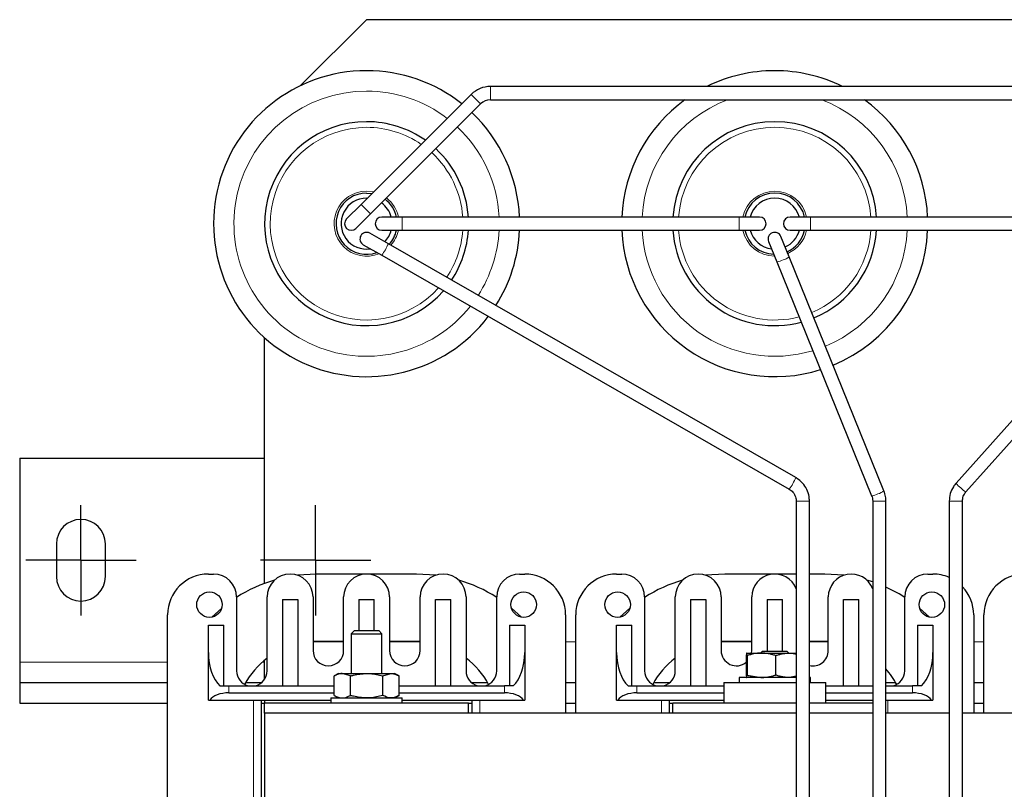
# Model space of a CAD drawing. Header units: millimetres. Extents: x 5 to 418, y 2 to 292.
# Tile 7 of 45: x 73 to 121, y 112 to 150. Entities that reach past the tile are written whole.
import ezdxf

# ---------------------------------------------------------------- set-up
doc = ezdxf.new("R2010")
doc.units = ezdxf.units.MM
doc.layers.add('SLD-0', color=7, linetype='Continuous')

# ---------------------------------------------------------------- blocks, each defined once
blk = doc.blocks.new('SW_CENTERMARKSYMBOL_6')
at = {"layer": 'SLD-0', "color": 0}
for p, q in [((0, 1.5), (0, 2.7)), ((0, 0), (0, 1.5)), ((-1.5, 0), (-2.7, 0)), ((0, 0), (-1.5, 0)), ((0, 0), (0, -1.5)), ((0, 0), (1.5, 0)), ((1.5, 0), (2.7, 0)), ((0, -1.5), (0, -2.7))]:
    blk.add_line(p, q, dxfattribs=at)
blk = doc.blocks.new('SW_CENTERMARKSYMBOL_9')
at = {"layer": 'SLD-0', "color": 0}
for p, q in [((0, 1.5), (0, 2.7)), ((0, 0), (0, 1.5)), ((-1.5, 0), (-2.7, 0)), ((0, 0), (-1.5, 0)), ((0, 0), (0, -1.5)), ((0, 0), (1.5, 0)), ((1.5, 0), (2.7, 0)), ((0, -1.5), (0, -2.7))]:
    blk.add_line(p, q, dxfattribs=at)

msp = doc.modelspace()

# ---------------------------------------------------------------- linework, layer by layer
at = {"color": 7, "linetype": 'Continuous', "lineweight": 25}
for p, q in [((89.502, 149.5781), (86.2698, 146.3458)), ((129.502, 149.5781), (89.502, 149.5781)), ((123.4378, 146.3031), (95.5662, 146.3031)), ((94.6293, 145.915), (89.2293, 140.515)), ((89.6889, 140.0554), (95.0889, 145.4554)), ((95.5662, 145.6531), (123.4378, 145.6531)), ((89.502, 141.0781), (89.7685, 141.0542)), ((89.2293, 140.515), (88.5222, 139.8079)), ((89.502, 140.8281), (89.5418, 140.8275)), ((88.9818, 139.3483), (89.6889, 140.0554)), ((91.252, 139.9031), (90.252, 139.9031)), ((107.752, 139.9031), (91.252, 139.9031)), ((108.752, 139.9031), (107.752, 139.9031)), ((111.252, 139.9031), (110.252, 139.9031)), ((127.752, 139.9031), (111.252, 139.9031)), ((89.6569, 139.1138), (89.6638, 139.1099)), ((90.5678, 138.591), (89.6638, 139.1099)), ((90.252, 139.2531), (91.252, 139.2531)), ((91.252, 139.2531), (107.752, 139.2531)), ((107.752, 139.2531), (108.752, 139.2531)), ((110.252, 139.2531), (111.252, 139.2531)), ((111.252, 139.2531), (127.752, 139.2531)), ((89.3402, 138.5462), (90.2441, 138.0273)), ((110.5368, 127.1275), (90.5678, 138.591)), ((109.2008, 138.7061), (109.6059, 137.706)), ((110.2084, 137.95), (109.8032, 138.9501)), ((90.2441, 138.0273), (110.2132, 126.5637)), ((128.5513, 138.2508), (118.3887, 126.862)), ((109.6059, 137.706), (114.2514, 126.2386)), ((114.8538, 126.4827), (110.2084, 137.95)), ((118.8737, 126.4292), (129.0363, 137.8181)), ((84.502, 121.9432), (84.502, 133.9879)), ((72.502, 128.0781), (72.502, 118.0781)), ((72.502, 128.0781), (84.502, 128.0781)), ((110.552, 125.9781), (110.552, 106.8781)), ((111.202, 106.8781), (111.202, 125.9781)), ((114.302, 125.9781), (114.302, 106.8781)), ((114.952, 106.8781), (114.952, 125.9781)), ((118.052, 125.9781), (118.052, 106.8781)), ((118.702, 106.8781), (118.702, 125.9781)), ((74.302, 123.8781), (74.302, 122.2781)), ((76.702, 122.2781), (76.702, 123.8781)), ((81.752, 122.4031), (82.002, 122.4031)), ((87.052, 122.4031), (86.1155, 122.3428)), ((91.952, 122.4031), (87.052, 122.4031)), ((92.8886, 122.3428), (91.952, 122.4031)), ((97.002, 122.4031), (97.252, 122.4031)), ((101.752, 122.4031), (102.002, 122.4031)), ((107.052, 122.4031), (106.1155, 122.3428)), ((110.552, 122.4031), (107.052, 122.4031)), ((111.952, 122.4031), (111.202, 122.4031)), ((112.8886, 122.3428), (111.952, 122.4031)), ((114.302, 122.0145), (114.0139, 122.1058)), ((117.002, 122.4031), (117.252, 122.4031)), ((83.127, 121.2781), (83.127, 117.6531)), ((84.627, 117.6531), (84.627, 121.2781)), ((85.377, 121.1531), (85.377, 116.9281)), ((85.377, 121.1531), (86.127, 121.1531)), ((86.127, 121.1531), (86.127, 116.9281)), ((86.877, 121.2781), (86.877, 118.6531)), ((88.377, 118.6531), (88.377, 121.2781)), ((89.127, 121.1531), (89.877, 121.1531)), ((89.127, 121.1531), (89.127, 119.6281)), ((89.877, 119.6281), (89.877, 121.1531)), ((90.627, 121.2781), (90.627, 118.6531)), ((92.127, 118.6531), (92.127, 121.2781)), ((92.877, 121.1531), (93.627, 121.1531)), ((92.877, 116.9281), (92.877, 121.1531)), ((93.627, 116.9281), (93.627, 121.1531)), ((94.377, 121.2781), (94.377, 117.6531)), ((95.877, 117.6531), (95.877, 121.2781)), ((103.127, 121.2781), (103.127, 117.6531)), ((104.627, 117.6531), (104.627, 121.2781)), ((105.377, 121.1531), (106.127, 121.1531)), ((105.377, 121.1531), (105.377, 116.9281)), ((106.127, 121.1531), (106.127, 116.9281)), ((106.877, 121.2781), (106.877, 118.6531)), ((108.377, 118.6531), (108.377, 121.2781)), ((109.127, 121.1531), (109.877, 121.1531)), ((109.127, 121.1531), (109.127, 118.6281)), ((109.877, 118.6281), (109.877, 121.1531)), ((112.127, 118.6531), (112.127, 121.2781)), ((112.877, 121.1531), (113.627, 121.1531)), ((112.877, 116.9281), (112.877, 121.1531)), ((113.627, 116.9281), (113.627, 121.1531)), ((115.877, 117.6531), (115.877, 121.2781)), ((82.4029, 120.7312), (81.9134, 120.2881)), ((97.0907, 120.2881), (96.6011, 120.7312)), ((102.4029, 120.7312), (101.9134, 120.2881)), ((117.0907, 120.2881), (116.6011, 120.7312)), ((79.752, 101.5531), (79.752, 120.4031)), ((99.252, 120.4031), (99.252, 115.5781)), ((99.752, 115.5781), (99.752, 120.4031)), ((119.252, 120.4031), (119.252, 115.5781)), ((119.752, 115.5781), (119.752, 120.4031)), ((81.752, 118.5508), (81.752, 119.9031)), ((81.752, 119.9031), (82.502, 119.9031)), ((82.502, 116.9281), (82.502, 119.9031)), ((96.502, 119.9031), (97.252, 119.9031)), ((96.502, 119.9031), (96.502, 116.9281)), ((97.252, 119.9031), (97.252, 118.5508)), ((101.752, 118.5508), (101.752, 119.9031)), ((101.752, 119.9031), (102.502, 119.9031)), ((102.502, 116.9281), (102.502, 119.9031)), ((116.502, 119.9031), (116.502, 116.9281)), ((116.502, 119.9031), (117.252, 119.9031)), ((117.252, 119.9031), (117.252, 118.5508)), ((88.9053, 119.6281), (88.752, 119.4748)), ((88.752, 119.4748), (88.752, 117.5281)), ((88.752, 119.4748), (90.252, 119.4748)), ((88.9053, 119.6281), (90.0988, 119.6281)), ((90.252, 119.4748), (90.0988, 119.6281)), ((90.252, 117.5281), (90.252, 119.4748)), ((87.052, 119.1031), (86.877, 119.0993)), ((88.377, 119.1031), (87.052, 119.1031)), ((91.952, 119.1031), (90.627, 119.1031)), ((92.127, 119.0993), (91.952, 119.1031)), ((107.052, 119.1031), (106.877, 119.0993)), ((108.377, 119.1031), (107.052, 119.1031)), ((111.952, 119.1031), (111.202, 119.1031)), ((112.127, 119.0993), (111.952, 119.1031)), ((81.752, 116.2281), (81.752, 118.5508)), ((97.252, 118.5508), (97.252, 116.2281)), ((101.752, 116.2281), (101.752, 118.5508)), ((108.1076, 118.4053), (108.1076, 117.4509)), ((108.127, 118.5281), (108.1266, 118.5278)), ((108.1274, 118.5281), (108.8446, 118.5281)), ((108.1473, 118.4053), (108.1473, 117.4509)), ((108.3665, 118.5281), (108.377, 118.6531)), ((108.9053, 118.6281), (108.8053, 118.5281)), ((108.8446, 118.5281), (110.2191, 118.5281)), ((108.9053, 118.6281), (110.0988, 118.6281)), ((109.5418, 118.4053), (109.5418, 117.4509)), ((110.1988, 118.5281), (110.0988, 118.6281)), ((110.2191, 118.5281), (110.552, 118.5281)), ((117.252, 118.5508), (117.252, 116.2281)), ((72.502, 118.0781), (72.502, 117.0781)), ((84.502, 117.2385), (84.502, 118.1849)), ((88.127, 117.5281), (87.9143, 117.4053)), ((87.9143, 116.4509), (87.9143, 117.4053)), ((88.127, 117.5281), (88.3112, 117.5281)), ((88.3112, 117.5281), (89.502, 117.5281)), ((88.7082, 117.4053), (88.3112, 117.5281)), ((88.7082, 116.4509), (88.7082, 117.4053)), ((89.502, 117.5281), (90.6928, 117.5281)), ((90.2959, 117.4053), (90.6928, 117.5281)), ((90.2959, 116.4509), (90.2959, 117.4053)), ((90.6928, 117.5281), (90.877, 117.5281)), ((91.0897, 117.4053), (90.877, 117.5281)), ((91.0897, 116.4509), (91.0897, 117.4053)), ((107.752, 117.3281), (107.752, 117.0781)), ((109.502, 117.3281), (107.752, 117.3281)), ((108.1076, 117.4509), (108.7849, 117.3281)), ((108.1266, 117.3283), (108.127, 117.3281)), ((108.1473, 117.4509), (108.8446, 117.3281)), ((110.552, 117.3281), (109.502, 117.3281)), ((110.552, 117.3884), (110.2191, 117.3281)), ((111.252, 117.3281), (111.202, 117.3281)), ((111.252, 117.0781), (111.252, 117.3281)), ((72.502, 117.0781), (72.502, 116.0781)), ((72.502, 117.0781), (79.752, 117.0781)), ((82.3161, 116.9281), (82.752, 116.9281)), ((82.752, 116.9281), (87.9143, 116.9281)), ((83.5736, 117.0781), (84.3586, 117.0781)), ((91.0897, 116.9281), (96.252, 116.9281)), ((94.6455, 117.0781), (95.4304, 117.0781)), ((96.6879, 116.9281), (96.252, 116.9281)), ((99.252, 117.0781), (99.752, 117.0781)), ((102.3161, 116.9281), (102.752, 116.9281)), ((102.752, 116.9281), (107.002, 116.9281)), ((103.5736, 117.0781), (104.3586, 117.0781)), ((107.002, 117.0781), (107.002, 116.0781)), ((107.002, 117.0781), (110.552, 117.0781)), ((111.202, 117.0781), (111.9505, 117.0781)), ((111.9505, 117.0781), (112.002, 117.0781)), ((112.002, 116.0781), (112.002, 117.0781)), ((112.002, 116.9281), (114.302, 116.9281)), ((114.952, 117.0781), (115.4304, 117.0781)), ((114.952, 116.9281), (116.252, 116.9281)), ((116.6879, 116.9281), (116.252, 116.9281)), ((119.252, 117.0781), (119.752, 117.0781)), ((82.752, 116.5781), (87.9143, 116.5781)), ((87.752, 116.3281), (87.752, 116.0781)), ((87.752, 116.3281), (91.252, 116.3281)), ((87.9143, 116.4509), (88.127, 116.3281)), ((90.877, 116.3281), (91.0897, 116.4509)), ((91.0897, 116.5781), (96.252, 116.5781)), ((91.252, 116.0781), (91.252, 116.3281)), ((102.752, 116.5781), (107.002, 116.5781)), ((112.002, 116.5781), (114.302, 116.5781)), ((114.952, 116.5781), (116.252, 116.5781)), ((72.502, 116.0781), (79.752, 116.0781)), ((81.752, 116.2281), (81.8153, 116.2281)), ((81.8153, 116.2281), (87.752, 116.2281)), ((84.352, 105.7281), (84.352, 116.2281)), ((84.352, 116.0781), (84.502, 116.0781)), ((84.502, 116.2281), (84.502, 116.0781)), ((94.502, 116.0781), (84.502, 116.0781)), ((84.502, 115.5781), (84.502, 116.0781)), ((91.252, 116.2281), (97.1888, 116.2281)), ((94.502, 116.0781), (94.652, 116.0781)), ((94.502, 115.5781), (94.502, 116.0781)), ((94.652, 116.2281), (94.652, 115.5781)), ((97.1888, 116.2281), (97.252, 116.2281)), ((99.252, 116.0781), (99.752, 116.0781)), ((101.752, 116.2281), (101.8153, 116.2281)), ((101.8153, 116.2281), (107.002, 116.2281)), ((104.352, 115.5781), (104.352, 116.2281)), ((104.352, 116.0781), (104.502, 116.0781)), ((104.502, 115.5781), (104.502, 116.0781)), ((110.552, 116.0781), (104.502, 116.0781)), ((114.302, 116.0781), (111.202, 116.0781)), ((112.002, 116.2281), (114.302, 116.2281)), ((114.952, 116.2281), (117.1888, 116.2281)), ((117.1888, 116.2281), (117.252, 116.2281)), ((119.252, 116.0781), (119.752, 116.0781)), ((94.502, 115.5781), (84.502, 115.5781)), ((84.502, 115.5781), (84.502, 106.3781)), ((104.502, 115.5781), (94.502, 115.5781)), ((110.552, 115.5781), (104.502, 115.5781)), ((114.302, 115.5781), (111.202, 115.5781)), ((118.052, 115.5781), (114.952, 115.5781)), ((124.502, 115.5781), (118.702, 115.5781))]:
    msp.add_line(p, q, dxfattribs=at)
at = {"color": 7, "linetype": 'Continuous', "lineweight": 18}
for p, q in [((95.5662, 145.6531), (95.5662, 146.3031)), ((95.0889, 145.4554), (94.6293, 145.915)), ((89.502, 141.1703), (89.8469, 141.1325)), ((89.6889, 140.0554), (89.2293, 140.515)), ((91.252, 139.9031), (91.252, 139.2531)), ((107.752, 139.9031), (107.752, 139.2531)), ((111.252, 139.9031), (111.252, 139.5781)), ((111.252, 139.5781), (111.252, 139.2531)), ((90.568, 138.5908), (90.5678, 138.591)), ((110.5371, 127.1272), (110.5368, 127.1275)), ((110.552, 125.9781), (111.202, 125.9781)), ((114.302, 125.9781), (114.627, 125.9781)), ((114.627, 125.9781), (114.952, 125.9781)), ((118.052, 125.9781), (118.377, 125.9781)), ((118.377, 125.9781), (118.702, 125.9781)), ((88.377, 119.0781), (86.877, 119.0781)), ((92.127, 119.0781), (90.627, 119.0781)), ((99.752, 119.0781), (99.252, 119.0781)), ((108.377, 119.0781), (106.877, 119.0781)), ((112.127, 119.0781), (111.202, 119.0781)), ((119.752, 119.0781), (119.252, 119.0781)), ((72.502, 118.0781), (79.752, 118.0781)), ((84.3782, 118.0781), (84.502, 118.0781)), ((82.752, 116.5781), (82.752, 116.9281)), ((96.252, 116.5781), (96.252, 116.9281)), ((102.752, 116.5781), (102.752, 116.9281)), ((116.252, 116.5781), (116.252, 116.9281)), ((83.952, 116.2281), (83.952, 105.7281)), ((95.052, 115.5781), (95.052, 116.2281)), ((103.952, 116.2281), (103.952, 115.5781)), ((115.052, 115.5781), (115.052, 116.2281))]:
    msp.add_line(p, q, dxfattribs=at)
at = {"color": 7, "linetype": 'Continuous', "lineweight": 25, "flags": 128}
msp.add_lwpolyline([(115.877, 121.2581), (115.602, 121.4251), (114.952, 121.7582)], dxfattribs=at)
at = {"color": 7, "linetype": 'Continuous', "lineweight": 25}
for centre in [(81.802, 120.9031), (97.202, 120.9031), (101.802, 120.9031), (117.202, 120.9031)]:
    msp.add_circle(centre, 0.625, dxfattribs=at)
for centre, radius, start, end in [((89.502, 139.5781), 7.5, 90, 322.66833), ((89.502, 139.5781), 7.5, 51.54849, 90), ((109.502, 139.5781), 7.5, 90, 116.27668), ((109.502, 139.5781), 7.5, 63.72332, 90), ((95.5662, 144.9781), 1.325, 90, 135), ((95.5662, 144.9781), 0.675, 90, 135), ((109.502, 139.5781), 7.5, 125.90407, 177.51641), ((109.502, 139.5781), 7.5, 2.48359, 54.09593), ((89.502, 139.5781), 7.5, 2.48359, 46.5688), ((89.502, 139.5781), 5, 90, 318.89144), ((89.502, 139.5781), 5, 54.84981, 90), ((109.502, 139.5781), 5, 90, 176.27315), ((109.502, 139.5781), 5, 3.72685, 90), ((89.502, 139.5781), 5, 3.72685, 47.35357), ((89.502, 139.5781), 1.5, 90, 289.5775), ((109.502, 139.5781), 1.5, 90, 167.48667), ((109.502, 139.5781), 1.5, 12.51333, 90), ((89.502, 139.5781), 1.25, 90, 278.84836), ((89.502, 139.5781), 1.25, 15.07006, 54.45449), ((89.502, 139.5781), 1.5, 12.51333, 52.86773), ((109.502, 139.5781), 1.25, 90, 164.92994), ((109.502, 139.5781), 1.25, 15.07006, 90), ((88.752, 139.5781), 0.325, 135, 315), ((90.252, 139.5781), 0.325, 90, 270), ((108.752, 139.5781), 0.325, 270, 90), ((110.252, 139.5781), 0.325, 90, 180), ((110.252, 139.5781), 0.325, 180, 270), ((89.502, 138.8281), 0.325, 61.54479, 240.14133), ((89.502, 139.5781), 1.25, 315.05028, 344.92994), ((89.502, 139.5781), 1.5, 317.61071, 347.48667), ((89.502, 139.5781), 5, 326.4094, 356.27315), ((89.502, 139.5781), 7.5, 327.65436, 357.51641), ((109.502, 139.5781), 7.5, 182.48359, 287.41379), ((109.502, 139.5781), 5, 183.72685, 285.08466), ((109.502, 139.5781), 1.5, 192.51333, 268.19951), ((109.502, 139.5781), 1.25, 195.07006, 263.02225), ((109.502, 138.8281), 0.325, 112.93688, 202.05292), ((109.502, 138.8281), 0.325, 22.05292, 112.93688), ((109.502, 139.5781), 1.25, 294.04276, 344.92994), ((109.502, 139.5781), 1.5, 293.71102, 347.48667), ((109.502, 139.5781), 5, 292.55029, 356.27315), ((109.502, 139.5781), 7.5, 292.3845, 357.51641), ((75.502, 123.8781), 1.2, 0, 180), ((75.502, 122.2781), 1.2, 180, 0), ((81.752, 120.4031), 2, 90, 180), ((82.002, 121.2781), 1.125, 0, 90), ((87.052, 115.1031), 7.3, 106.40626, 122.52525), ((85.752, 121.2781), 1.125, 0, 180), ((89.502, 121.2781), 1.125, 0, 180), ((93.252, 121.2781), 1.125, 360, 180), ((91.952, 115.1031), 7.3, 57.47475, 73.59374), ((97.002, 121.2781), 1.125, 90, 180), ((97.252, 120.4031), 2, 0, 90), ((101.752, 120.4031), 2, 90, 180), ((102.002, 121.2781), 1.125, 0, 90), ((107.052, 115.1031), 7.3, 106.40626, 122.52525), ((105.752, 121.2781), 1.125, 0, 180), ((109.502, 121.2781), 1.125, 21.03947, 180), ((113.252, 121.2781), 1.125, 21.03947, 180), ((117.002, 121.2781), 1.125, 90, 180), ((117.252, 120.4031), 2, 66.42182, 90), ((121.752, 120.4031), 2, 90, 180), ((117.252, 120.4031), 2, 0, 43.53115), ((87.052, 115.1031), 4, 127.31884, 151.84323), ((87.627, 118.6531), 0.75, 180, 0), ((91.377, 118.6531), 0.75, 180, 0), ((91.952, 115.1031), 4, 28.15677, 52.68116), ((107.052, 115.1031), 4, 127.31884, 151.84323), ((107.627, 118.6531), 0.75, 180, 309.84597), ((111.377, 118.6531), 0.75, 256.5066, 0), ((111.952, 115.1031), 4, 28.15677, 41.40962), ((83.877, 117.6531), 0.75, 180, 255.16489), ((83.877, 117.6531), 0.75, 284.83511, 0), ((95.127, 117.6531), 0.75, 180, 255.16489), ((95.127, 117.6531), 0.75, 284.83511, 360), ((103.877, 117.6531), 0.75, 180, 255.16489), ((103.877, 117.6531), 0.75, 284.83511, 0), ((115.127, 117.6531), 0.75, 284.83511, 360)]:
    msp.add_arc(centre, radius, start, end, dxfattribs=at)
at = {"color": 7, "linetype": 'Continuous', "lineweight": 18}
for centre, radius, start, end in [((89.502, 139.5781), 6.5, 90, 321.51046), ((89.502, 139.5781), 6.5, 52.56144, 90), ((109.502, 139.5781), 6.5, 110.8339, 177.13402), ((109.502, 139.5781), 6.5, 2.86598, 69.1661), ((89.502, 139.5781), 4.7232, 90, 318.22282), ((89.502, 139.5781), 4.7232, 55.43327, 90), ((89.502, 139.5781), 6.5, 2.86598, 46.81023), ((109.502, 139.5781), 4.7232, 90, 176.05442), ((109.502, 139.5781), 4.7232, 3.94558, 90), ((89.502, 139.5781), 4.7232, 3.94558, 47.49157), ((89.502, 139.5781), 1.5923, 90, 292.36245), ((109.502, 139.5781), 1.5923, 90, 168.22244), ((109.502, 139.5781), 1.5923, 11.77756, 90), ((89.502, 139.5781), 1.5923, 11.77756, 52.40923), ((89.502, 139.5781), 1.5923, 318.34752, 348.22244), ((89.502, 139.5781), 4.7232, 326.19038, 356.05442), ((89.502, 139.5781), 6.5, 327.27145, 357.13402), ((109.502, 139.5781), 6.5, 182.86598, 286.69813), ((109.502, 139.5781), 4.7232, 183.94558, 284.67413), ((109.502, 139.5781), 1.5923, 191.77756, 269.65935), ((109.502, 139.5781), 1.5923, 293.61492, 348.22244), ((109.502, 139.5781), 4.7232, 292.57943, 356.05442), ((109.502, 139.5781), 6.5, 292.43551, 357.13402), ((87.691, 139.8695), 3.1484, 324.18749, 336.03581), ((109.4572, 138.7136), 1.0186, 278.39639, 296.52954), ((109.7381, 138.5222), 0.7407, 283.59255, 309.41539), ((107.6601, 128.406), 3.1484, 324.18749, 336.03581), ((114.3835, 127.0549), 0.7407, 283.59255, 309.41539), ((119.3198, 127.5487), 1.157, 216.41387, 232.98909), ((119.5013, 127.4901), 1.2326, 224.58211, 239.39443), ((114.1026, 127.2463), 1.0186, 278.39639, 296.52954)]:
    msp.add_arc(centre, radius, start, end, dxfattribs=at)
at = {"color": 7, "linetype": 'Continuous', "lineweight": 25}
for centre, major_axis, ratio, start_param, end_param in [((82.752, 118.5508), (0, 1.803), 0.5546218, 1.5707963, 2.6905658), ((96.252, 118.5508), (0, 1.803), 0.5546218, 3.5926195, 4.712389), ((102.752, 118.5508), (0, 1.803), 0.5546218, 1.5707963, 2.6905658), ((116.252, 118.5508), (0, 1.803), 0.5546218, 3.5926195, 4.712389), ((82.752, 116.0396), (1, 0), 0.5384615, 1.5707963, 2.7840215), ((96.252, 116.0396), (1, 0), 0.5384615, 0.3575711, 1.5707963), ((102.752, 116.0396), (1, 0), 0.5384615, 1.5707963, 2.7840215), ((116.252, 116.0396), (1, 0), 0.5384615, 0.3575711, 1.5707963)]:
    msp.add_ellipse(centre, major_axis=major_axis, ratio=ratio, start_param=start_param, end_param=end_param, dxfattribs=at)
for points, knots in [([(111.202, 125.9781), (111.1983, 126.0523), (111.1883, 126.2509), (111.0849, 126.563), (110.8788, 126.8709), (110.6752, 127.0452), (110.5553, 127.1165), (110.5368, 127.1275)], [0, 0, 0, 0, 0.1604324, 0.4290468, 0.6982354, 0.9534967, 1, 1, 1, 1]), ([(110.2132, 126.5637), (110.245, 126.5433), (110.3469, 126.4777), (110.48, 126.3138), (110.5462, 126.122), (110.5508, 126.0077), (110.552, 125.9781)], [0, 0, 0, 0, 0.1607089, 0.5143521, 0.8742659, 1, 1, 1, 1]), ([(114.952, 125.9781), (114.9489, 126.0522), (114.9417, 126.2251), (114.8858, 126.389), (114.8538, 126.4827)], [0, 0, 0, 0, 0.4286829, 1, 1, 1, 1]), ([(118.3887, 126.862), (118.3423, 126.8041), (118.2182, 126.6496), (118.0827, 126.3493), (118.0622, 126.1015), (118.052, 125.9781)], [0, 0, 0, 0, 0.2306376, 0.6167425, 1, 1, 1, 1]), ([(118.702, 125.9781), (118.704, 126.0159), (118.7102, 126.1366), (118.7687, 126.2965), (118.8469, 126.3953), (118.8737, 126.4292)], [0, 0, 0, 0, 0.2307905, 0.7356711, 1, 1, 1, 1]), ([(114.2514, 126.2386), (114.2642, 126.2027), (114.2942, 126.1188), (114.2992, 126.0292), (114.302, 125.9781)], [0, 0, 0, 0, 0.4287091, 1, 1, 1, 1]), ([(108.1274, 118.5281), (108.1268, 118.5278), (108.1254, 118.5273), (108.1234, 118.523), (108.1214, 118.5163), (108.1194, 118.5069), (108.1173, 118.495), (108.1153, 118.4806), (108.1133, 118.464), (108.1113, 118.4457), (108.1094, 118.4262), (108.1082, 118.4123), (108.1076, 118.4053)], [0, 0, 0, 0, 0.1000735, 0.2002607, 0.3007786, 0.4014008, 0.5031066, 0.6049011, 0.7069342, 0.8090353, 0.9044975, 1, 1, 1, 1]), ([(108.7849, 118.5281), (108.7689, 118.528), (108.5401, 118.5262), (108.316, 118.4635), (108.1076, 118.4053)], [0, 0, 0, 0, 0.0701503, 1, 1, 1, 1]), ([(108.1473, 118.4053), (108.1422, 118.4563), (108.1356, 118.5214), (108.1289, 118.5269), (108.1274, 118.5281)], [0, 0, 0, 0, 0.7835636, 1, 1, 1, 1]), ([(108.8446, 118.5281), (108.828, 118.528), (108.5926, 118.5262), (108.3619, 118.4635), (108.1473, 118.4053)], [0, 0, 0, 0, 0.07015027, 1, 1, 1, 1]), ([(109.5418, 118.4053), (109.5137, 118.4143), (109.4294, 118.4412), (109.3154, 118.4711), (109.1999, 118.495), (109.1122, 118.5095), (109.0235, 118.5201), (108.9342, 118.5268), (108.8745, 118.5277), (108.8446, 118.5281)], [0, 0, 0, 0, 0.1236528, 0.3712134, 0.4953255, 0.6209961, 0.7468508, 0.8733131, 1, 1, 1, 1]), ([(109.5418, 118.4053), (109.5965, 118.4229), (109.6786, 118.4493), (109.7896, 118.4771), (109.8739, 118.495), (109.9591, 118.5095), (110.0453, 118.5201), (110.1321, 118.5268), (110.1901, 118.5277), (110.2191, 118.5281)], [0, 0, 0, 0, 0.2473366, 0.3712167, 0.4953281, 0.6209981, 0.7468521, 0.8733138, 1, 1, 1, 1]), ([(110.2191, 118.5281), (110.2352, 118.5281), (110.3475, 118.5279), (110.4576, 118.4979), (110.552, 118.4721)], [0, 0, 0, 0, 0.14287935, 1, 1, 1, 1]), ([(88.3112, 117.5281), (88.3018, 117.5279), (88.2615, 117.5274), (88.2058, 117.5201), (88.1443, 117.5056), (88.0981, 117.4913), (88.0519, 117.474), (88.0058, 117.4537), (87.9599, 117.4309), (87.9295, 117.4138), (87.9143, 117.4053)], [0, 0, 0, 0, 0.0699724, 0.2999365, 0.4151846, 0.5314472, 0.6478382, 0.7650056, 0.8824636, 1, 1, 1, 1]), ([(88.7082, 117.4053), (88.7576, 117.4192), (89.016, 117.4918), (89.2847, 117.5119), (89.502, 117.5281)], [0, 0, 0, 0, 0.19133125, 1, 1, 1, 1]), ([(89.502, 117.5281), (89.5601, 117.5269), (89.8287, 117.5214), (90.0906, 117.4563), (90.2959, 117.4053)], [0, 0, 0, 0, 0.2164364, 1, 1, 1, 1]), ([(90.6928, 117.5281), (90.7022, 117.5279), (90.727, 117.5276), (90.7828, 117.5226), (90.8445, 117.5103), (90.906, 117.4913), (90.9522, 117.474), (90.9982, 117.4537), (91.0441, 117.4309), (91.0745, 117.4138), (91.0897, 117.4053)], [0, 0, 0, 0, 0.0699722, 0.1847877, 0.4151862, 0.5314485, 0.6478392, 0.7650063, 0.8824639, 1, 1, 1, 1]), ([(108.1076, 117.4509), (108.1082, 117.4439), (108.1094, 117.4299), (108.1113, 117.4106), (108.1133, 117.3925), (108.1152, 117.3761), (108.1172, 117.3618), (108.1193, 117.3498), (108.1213, 117.3402), (108.1233, 117.3333), (108.1254, 117.3289), (108.1268, 117.3284), (108.1274, 117.3281)], [0, 0, 0, 0, 0.0954633, 0.1909647, 0.2912189, 0.3915342, 0.4920582, 0.5926639, 0.6942231, 0.7958866, 0.8978838, 1, 1, 1, 1]), ([(108.1274, 117.3281), (108.1289, 117.3293), (108.1356, 117.3347), (108.1422, 117.3999), (108.1473, 117.4509)], [0, 0, 0, 0, 0.2164364, 1, 1, 1, 1]), ([(108.8446, 117.3281), (108.8611, 117.3282), (108.9318, 117.3288), (109.0297, 117.3361), (109.1379, 117.3506), (109.219, 117.3649), (109.3002, 117.3822), (109.3811, 117.4025), (109.4617, 117.4252), (109.5151, 117.4423), (109.5418, 117.4509)], [0, 0, 0, 0, 0.06997244, 0.29993645, 0.41518459, 0.53144718, 0.64783823, 0.76500561, 0.88246357, 1, 1, 1, 1]), ([(110.2191, 117.3281), (110.2031, 117.3282), (110.1607, 117.3286), (110.0656, 117.3335), (109.9603, 117.3459), (109.8554, 117.3649), (109.7765, 117.3822), (109.6979, 117.4025), (109.6196, 117.4252), (109.5677, 117.4423), (109.5418, 117.4509)], [0, 0, 0, 0, 0.06997224, 0.18478768, 0.41518619, 0.53144846, 0.6478392, 0.76500625, 0.88246389, 1, 1, 1, 1]), ([(87.9143, 116.4509), (87.9303, 116.4419), (87.9783, 116.4149), (88.0432, 116.385), (88.1089, 116.3611), (88.1589, 116.3467), (88.2094, 116.3361), (88.2602, 116.3293), (88.2942, 116.3285), (88.3112, 116.3281)], [0, 0, 0, 0, 0.12365284, 0.37121342, 0.49532547, 0.62099612, 0.74685075, 0.87331314, 1, 1, 1, 1]), ([(88.3112, 116.3281), (88.3206, 116.3282), (88.4547, 116.33), (88.586, 116.3926), (88.7082, 116.4509)], [0, 0, 0, 0, 0.0701503, 1, 1, 1, 1]), ([(89.502, 116.3281), (89.2847, 116.3443), (89.016, 116.3644), (88.7576, 116.437), (88.7082, 116.4509)], [0, 0, 0, 0, 0.8086687, 1, 1, 1, 1]), ([(90.2959, 116.4509), (90.0906, 116.3999), (89.8287, 116.3347), (89.5601, 116.3293), (89.502, 116.3281)], [0, 0, 0, 0, 0.78356364, 1, 1, 1, 1]), ([(90.6928, 116.3281), (90.6834, 116.3282), (90.5494, 116.33), (90.418, 116.3926), (90.2959, 116.4509)], [0, 0, 0, 0, 0.0701503, 1, 1, 1, 1]), ([(91.0897, 116.4509), (91.0577, 116.4333), (91.0096, 116.4069), (90.9445, 116.3791), (90.8951, 116.3611), (90.8452, 116.3467), (90.7946, 116.3361), (90.7438, 116.3293), (90.7098, 116.3285), (90.6928, 116.3281)], [0, 0, 0, 0, 0.2473366, 0.3712167, 0.4953281, 0.6209981, 0.7468521, 0.8733138, 1, 1, 1, 1])]:
    msp.add_open_spline(points, degree=3, knots=knots, dxfattribs=at)

# ---------------------------------------------------------------- block references
at = {"layer": 'SLD-0', "color": 7}
for name, p in [('SW_CENTERMARKSYMBOL_6', (75.502, 123.0781)), ('SW_CENTERMARKSYMBOL_9', (87.002, 123.0781))]:
    msp.add_blockref(name, p, dxfattribs=at)

doc.saveas('drawing.dxf')
